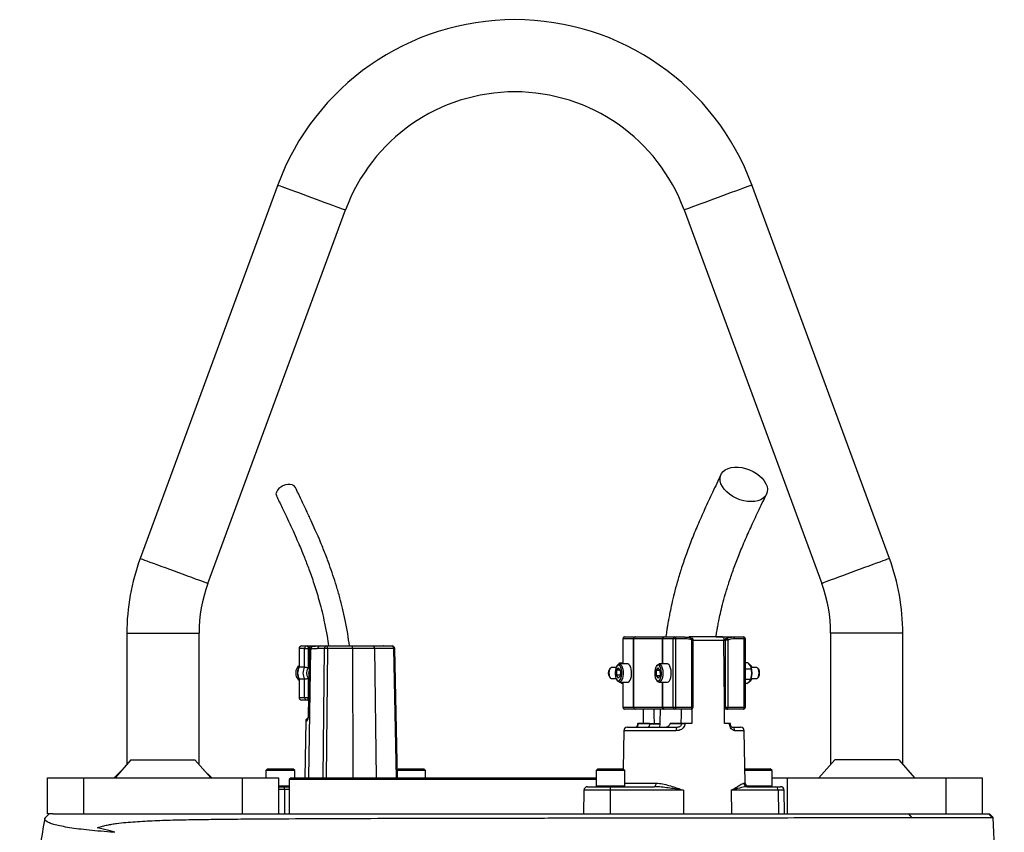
# Model space of a CAD drawing. Header units: millimetres. Extents: x 1536 to 5315, y 842 to 6038.
# Tile 18 of 18: x 3837 to 4928, y 5137 to 6038. Entities that reach past the tile are written whole.
import ezdxf

# ---------------------------------------------------------------- set-up
doc = ezdxf.new("R2010")
doc.units = ezdxf.units.MM
doc.header["$LTSCALE"] = 2

msp = doc.modelspace()

# ---------------------------------------------------------------- linework, layer by layer
at = {"color": 7, "linetype": 'Continuous', "lineweight": 25}
for p, q in [((4123, 5854.6), (3970.5, 5440.7)), ((4800.9, 5440.7), (4648.5, 5854.6)), ((4045.6, 5413.1), (4198.1, 5826.9)), ((4573.4, 5826.9), (4725.9, 5413.1)), ((3955.7, 5357.8), (3955.7, 5212.5)), ((4035.7, 5212.5), (4035.7, 5357.8)), ((4505.3, 5351.8), (4505.3, 5323.8)), ((4517.2, 5351.8), (4505.5, 5351.8)), ((4507.3, 5353.8), (4519, 5353.8)), ((4517.3, 5351.8), (4517.2, 5351.8)), ((4517.2, 5275.8), (4517.2, 5351.8)), ((4549.2, 5351.8), (4517.3, 5351.8)), ((4517.3, 5351.8), (4517.3, 5275.8)), ((4519, 5353.8), (4519.3, 5353.8)), ((4519.3, 5353.8), (4550.7, 5353.8)), ((4549.5, 5351.8), (4549.2, 5351.8)), ((4561.2, 5351.8), (4549.5, 5351.8)), ((4550.7, 5353.8), (4551.4, 5353.8)), ((4551.4, 5353.8), (4563.1, 5353.8)), ((4563.9, 5351.8), (4561.2, 5351.8)), ((4561.2, 5275.8), (4561.2, 5351.8)), ((4563.1, 5353.8), (4574, 5353.8)), ((4563.9, 5351.8), (4563.9, 5275.8)), ((4574.9, 5351.8), (4563.9, 5351.8)), ((4615.8, 5353.8), (4579.4, 5353.8)), ((4582, 5275.8), (4582, 5350.4)), ((4583.2, 5275.8), (4583.2, 5350.4)), ((4608.8, 5353.8), (4628.2, 5353.8)), ((4619.2, 5350.4), (4617.5, 5349.4)), ((4617.5, 5349.4), (4617.5, 5349.8)), ((4619.2, 5275.8), (4619.2, 5350.4)), ((4619.2, 5350.4), (4621.9, 5350.4)), ((4620.3, 5352.2), (4620.2, 5352.2)), ((4621.9, 5350.4), (4621.9, 5275.8)), ((4628.2, 5353.8), (4639.2, 5353.8)), ((4640, 5351.8), (4629.1, 5351.8)), ((4640, 5275.8), (4640, 5351.8)), ((4641.2, 5275.8), (4641.2, 5351.8)), ((4735.7, 5357.8), (4735.7, 5212.5)), ((4815.7, 5212.5), (4815.7, 5357.8)), ((4146.5, 5340.8), (4146.5, 5320.3)), ((4152.7, 5340.8), (4146.8, 5340.8)), ((4146.8, 5340.8), (4146.8, 5320.4)), ((4149.5, 5343.8), (4155.5, 5343.8)), ((4152.7, 5320.4), (4152.7, 5340.8)), ((4152.7, 5340.8), (4156.7, 5340.8)), ((4155.5, 5343.8), (4170.1, 5343.8)), ((4156.7, 5340.8), (4156.7, 5319.4)), ((4158, 5341.3), (4156.8, 5266.8)), ((4159.4, 5340.3), (4158.2, 5340.3)), ((4162.1, 5343.2), (4160.9, 5343.2)), ((4174.8, 5340.8), (4167.4, 5340.8)), ((4170.1, 5343.8), (4177.5, 5343.8)), ((4177.5, 5343.8), (4205.4, 5343.8)), ((4205.9, 5340.8), (4177.9, 5340.8)), ((4205.4, 5343.8), (4228.3, 5343.8)), ((4230.2, 5340.8), (4205.9, 5340.8)), ((4228.3, 5343.8), (4249.6, 5343.8)), ((4251.6, 5340.8), (4230.2, 5340.8)), ((4240, 5343.8), (4239.8, 5343.8)), ((4255.7, 5197.8), (4252.6, 5340.8)), ((4152.7, 5320.4), (4146.8, 5320.4)), ((4491.4, 5319.1), (4490.5, 5318)), ((4497.8, 5319.8), (4492.5, 5319.8)), ((4498.5, 5317.1), (4498.3, 5311.4)), ((4498.5, 5317.1), (4500.7, 5319.5)), ((4502.1, 5317.1), (4498.5, 5317.1)), ((4499.6, 5322.6), (4498.8, 5321.5)), ((4502.7, 5316.1), (4500.7, 5319.5)), ((4501.1, 5323.6), (4502.2, 5325.1)), ((4510.9, 5323.8), (4501.6, 5323.8)), ((4502.2, 5325.1), (4505.3, 5325.1)), ((4502.7, 5316.1), (4502.5, 5310.4)), ((4542.3, 5316.5), (4544.4, 5319.5)), ((4542.3, 5316.5), (4542.4, 5310.7)), ((4546.5, 5316.5), (4542.3, 5316.5)), ((4543.6, 5322.6), (4542.7, 5321.5)), ((4546.5, 5316.8), (4544.4, 5319.5)), ((4554.9, 5323.8), (4545.5, 5323.8)), ((4546.5, 5316.8), (4546.6, 5311.1)), ((4644, 5325.2), (4641.2, 5325.2)), ((4647.9, 5318.1), (4641.2, 5318.1)), ((4644, 5325.2), (4646.7, 5321.7)), ((4647.7, 5321.5), (4646.8, 5322.6)), ((4647.6, 5319.7), (4647.5, 5319.9)), ((4653.9, 5319.8), (4647.5, 5319.8)), ((4656, 5318), (4655.1, 5319.1)), ((4146.5, 5307.2), (4146.5, 5286.8)), ((4152.7, 5307.1), (4146.8, 5307.1)), ((4146.8, 5307.1), (4146.8, 5286.8)), ((4152.7, 5286.8), (4152.7, 5307.1)), ((4156.7, 5308.1), (4156.7, 5286.8)), ((4490.5, 5309.5), (4491.4, 5308.5)), ((4492.5, 5307.8), (4497.8, 5307.8)), ((4498.3, 5311.4), (4500.2, 5308)), ((4502.5, 5311.4), (4498.3, 5311.4)), ((4498.8, 5306), (4499.6, 5304.9)), ((4502.5, 5310.4), (4500.2, 5308)), ((4501.6, 5303.8), (4510.9, 5303.8)), ((4504, 5302.4), (4501.7, 5303.8)), ((4505.3, 5303.8), (4505.3, 5275.8)), ((4542.4, 5310.7), (4544.5, 5308)), ((4546.3, 5310.7), (4542.4, 5310.7)), ((4542.7, 5306), (4543.6, 5304.9)), ((4546.6, 5311.1), (4544.5, 5308)), ((4545.5, 5303.8), (4554.9, 5303.8)), ((4647.2, 5306.7), (4641.2, 5306.7)), ((4642.7, 5302.3), (4645.7, 5304.5)), ((4646.8, 5304.9), (4647.7, 5306)), ((4647.3, 5307.1), (4647.6, 5307.9)), ((4647.5, 5307.8), (4653.9, 5307.8)), ((4655.1, 5308.5), (4656, 5309.5)), ((4504, 5302.4), (4505.3, 5302.4)), ((4642.7, 5302.3), (4641.2, 5302.3)), ((4146.8, 5286.8), (4152.7, 5286.8)), ((4155.5, 5283.8), (4149.5, 5283.8)), ((4152.7, 5286.8), (4156.7, 5286.8)), ((4157.1, 5283.8), (4155.5, 5283.8)), ((4505.5, 5275.8), (4517.2, 5275.8)), ((4519, 5273.8), (4507.3, 5273.8)), ((4517.2, 5275.8), (4517.3, 5275.8)), ((4517.3, 5275.8), (4549.2, 5275.8)), ((4519.3, 5273.8), (4519, 5273.8)), ((4550.7, 5273.8), (4519.3, 5273.8)), ((4528.2, 5257.8), (4528.3, 5273.8)), ((4549.2, 5275.8), (4549.5, 5275.8)), ((4549.5, 5275.8), (4561.2, 5275.8)), ((4551.4, 5273.8), (4550.7, 5273.8)), ((4563.1, 5273.8), (4551.4, 5273.8)), ((4561.2, 5275.8), (4563.9, 5275.8)), ((4581.2, 5273.8), (4563.1, 5273.8)), ((4563.9, 5275.8), (4582, 5275.8)), ((4581.9, 5273.9), (4582, 5257.8)), ((4618.2, 5257.8), (4618.1, 5275.8)), ((4618.1, 5275.8), (4619.2, 5275.8)), ((4621.1, 5273.8), (4618.1, 5273.8)), ((4619.2, 5275.8), (4621.9, 5275.8)), ((4639.2, 5273.8), (4621.1, 5273.8)), ((4621.9, 5275.8), (4640, 5275.8)), ((4154, 5260.8), (4152.9, 5197.8)), ((4506.4, 5249.8), (4505.7, 5207.7)), ((4510.4, 5253.8), (4565.1, 5253.8)), ((4516.1, 5254), (4516.1, 5253.8)), ((4517.8, 5254), (4517.8, 5253.8)), ((4521.4, 5254), (4521.4, 5253.8)), ((4521.8, 5257.8), (4521.8, 5257.7)), ((4522.2, 5257.8), (4522.2, 5257.7)), ((4535, 5257.8), (4522.2, 5257.8)), ((4522.2, 5257.7), (4535, 5257.7)), ((4526, 5254), (4526, 5253.8)), ((4535, 5257.8), (4535, 5257.7)), ((4535, 5257.8), (4540.4, 5257.8)), ((4546, 5257), (4535, 5257)), ((4557.7, 5257.7), (4557.7, 5257.8)), ((4570.5, 5257.8), (4557.7, 5257.8)), ((4557.7, 5257.7), (4570.5, 5257.7)), ((4570.5, 5257.7), (4570.5, 5257.8)), ((4574.2, 5257.8), (4574.2, 5257.7)), ((4582, 5257.8), (4574.2, 5257.8)), ((4623.7, 5257.8), (4618.2, 5257.8)), ((4623.7, 5257.7), (4623.7, 5257.8)), ((4624.3, 5257.8), (4623.7, 5257.8)), ((4624.7, 5257.7), (4624.7, 5257.8)), ((4626.2, 5253.8), (4636, 5253.8)), ((4628, 5253.8), (4628, 5254)), ((4641.1, 5191.7), (4640, 5249.8)), ((3960.2, 5217.6), (3942.7, 5197.8)), ((3960.2, 5217.6), (4031.2, 5217.6)), ((4048.8, 5197.8), (4031.2, 5217.6)), ((4722.7, 5197.8), (4740.2, 5217.6)), ((4811.2, 5217.6), (4740.2, 5217.6)), ((4811.2, 5217.6), (4828.8, 5197.8)), ((3950.2, 5206.2), (3941.7, 5197.8)), ((4049.7, 5197.8), (4041.2, 5206.2)), ((4111.7, 5207.8), (4109.7, 5205.8)), ((4109.7, 5205.8), (4109.7, 5197.8)), ((4141.7, 5205.8), (4109.7, 5205.8)), ((4111.7, 5207.8), (4139.7, 5207.8)), ((4141.7, 5205.8), (4139.7, 5207.8)), ((4141.7, 5197.8), (4141.7, 5205.8)), ((4256.7, 5207.8), (4255.5, 5206.5)), ((4286.7, 5205.8), (4255.5, 5205.8)), ((4256.7, 5207.8), (4284.7, 5207.8)), ((4286.7, 5205.8), (4284.7, 5207.8)), ((4286.7, 5197.8), (4286.7, 5205.8)), ((4477.7, 5207.8), (4475.7, 5205.8)), ((4475.7, 5205.8), (4475.7, 5188.6)), ((4477.2, 5205.8), (4475.7, 5205.8)), ((4507.7, 5205.8), (4477.2, 5205.8)), ((4477.7, 5207.8), (4479, 5207.8)), ((4479, 5207.8), (4505.7, 5207.8)), ((4507.7, 5205.8), (4505.7, 5207.8)), ((4507.7, 5188.6), (4507.7, 5205.8)), ((4640.8, 5207.8), (4640.8, 5207.7)), ((4640.8, 5207.8), (4642.1, 5207.8)), ((4670.8, 5205.8), (4640.8, 5205.8)), ((4642.1, 5207.8), (4668.8, 5207.8)), ((4670.8, 5205.8), (4668.8, 5207.8)), ((4670.8, 5188.6), (4670.8, 5205.8)), ((3867.7, 5157.8), (3867.7, 5197.8)), ((3867.7, 5197.8), (3907.7, 5197.8)), ((3907.7, 5197.8), (3907.7, 5157.8)), ((3907.7, 5197.8), (4083.7, 5197.8)), ((4083.7, 5157.8), (4083.7, 5197.8)), ((4083.7, 5197.8), (4123.7, 5197.8)), ((4123.7, 5197.8), (4123.7, 5157.8)), ((4137.7, 5197.8), (4135.7, 5195.8)), ((4135.7, 5195.8), (4135.7, 5157.8)), ((4475.7, 5195.8), (4135.7, 5195.8)), ((4137.7, 5197.8), (4475.7, 5197.8)), ((4670.8, 5197.8), (4687.7, 5197.8)), ((4687.7, 5197.8), (4687.7, 5157.8)), ((4687.7, 5197.8), (4863.7, 5197.8)), ((4863.7, 5157.8), (4863.7, 5197.8)), ((4863.7, 5197.8), (4903.7, 5197.8)), ((4903.7, 5197.8), (4903.7, 5157.8)), ((4123.7, 5187.8), (4129.9, 5187.8)), ((4129.9, 5187.8), (4135.7, 5187.8)), ((4130.4, 5184.8), (4130.4, 5157.8)), ((4462.3, 5183.8), (4461.8, 5157.8)), ((4466.3, 5187.8), (4491.5, 5187.8)), ((4491.5, 5187.8), (4540.1, 5187.8)), ((4572.8, 5183.8), (4491.5, 5183.8)), ((4491.5, 5183.8), (4491.5, 5157.8)), ((4572.8, 5183.8), (4572.8, 5157.8)), ((4625.6, 5183.8), (4625.9, 5157.8)), ((4677.4, 5183.8), (4625.6, 5183.8)), ((4643.3, 5187.8), (4674.4, 5187.8)), ((4674.4, 5187.8), (4680.2, 5187.8)), ((4677.4, 5183.8), (4677.8, 5157.8)), ((4684.7, 5157.8), (4684.2, 5183.8)), ((3864.8, 5152.8), (3869.7, 5157.8)), ((3873.6, 5157.8), (3867.7, 5157.8)), ((3873.6, 5157.8), (4822.2, 5157.8)), ((4825.6, 5153.7), (4822.2, 5157.8)), ((4822.2, 5157.8), (4910.6, 5157.8)), ((4914.7, 5153.7), (4910.6, 5157.8)), ((4910.6, 5157.8), (4911.7, 5157.8)), ((4915.9, 5153.6), (4911.7, 5157.8)), ((4914.7, 5153.7), (4915.9, 5153.6)), ((4928.2, 4877.8), (4915.9, 5153.6))]:
    msp.add_line(p, q, dxfattribs=at)
at = {"color": 8, "linetype": 'Continuous', "lineweight": 25}
for p, q in [((3955.7, 5357.8), (3995.7, 5357.8)), ((3995.7, 5357.8), (4035.7, 5357.8)), ((4505.5, 5351.8), (4505.3, 5351.8)), ((4505.5, 5351.8), (4505.5, 5323.8)), ((4549.2, 5323.8), (4549.2, 5351.8)), ((4549.5, 5351.8), (4549.5, 5323.8)), ((4582, 5350.4), (4583.2, 5350.4)), ((4617.5, 5349.8), (4583.2, 5349.8)), ((4641.2, 5351.8), (4640, 5351.8)), ((4775.7, 5357.8), (4735.7, 5357.8)), ((4815.7, 5357.8), (4775.7, 5357.8)), ((4146.5, 5340.8), (4146.8, 5340.8)), ((4158, 5340.8), (4156.7, 5340.8)), ((4159.4, 5340.3), (4157.2, 5197.8)), ((4173.3, 5197.8), (4174.8, 5340.8)), ((4177.9, 5340.8), (4176.5, 5197.8)), ((4205.9, 5340.8), (4206.3, 5197.8)), ((4230.2, 5340.8), (4231.9, 5197.8)), ((4254.6, 5197.8), (4251.6, 5340.8)), ((4505.5, 5303.8), (4505.5, 5275.8)), ((4549.2, 5275.8), (4549.2, 5303.8)), ((4549.5, 5303.8), (4549.5, 5275.8)), ((4146.5, 5286.8), (4146.8, 5286.8)), ((4156.7, 5286.8), (4157.1, 5286.8)), ((4505.3, 5275.8), (4505.5, 5275.8)), ((4582, 5275.8), (4583.2, 5275.8)), ((4640, 5275.8), (4641.2, 5275.8)), ((4155.1, 5260.8), (4154, 5260.8)), ((4564.6, 5249.8), (4506.4, 5249.8)), ((4535, 5257.7), (4546.3, 5257.7)), ((4640, 5249.8), (4629.5, 5249.8)), ((4123.7, 5188.6), (4135.7, 5188.6)), ((4130.4, 5184.8), (4123.7, 5184.8)), ((4135.7, 5184.8), (4130.4, 5184.8)), ((4491.5, 5183.8), (4462.3, 5183.8)), ((4475.7, 5188.6), (4477.2, 5188.6)), ((4477.2, 5188.6), (4507.7, 5188.6)), ((4507.7, 5191.7), (4542, 5191.7)), ((4639.4, 5191.7), (4641.1, 5191.7)), ((4642.7, 5188.6), (4670.8, 5188.6)), ((4684.2, 5183.8), (4677.4, 5183.8))]:
    msp.add_line(p, q, dxfattribs=at)
at = {"color": 8, "linetype": 'Continuous', "lineweight": 25, "flags": 128}
for points in [[(4123, 5854.6), (4123.2, 5854.5), (4124, 5854.2), (4125.5, 5853.6), (4127.6, 5852.9), (4130.3, 5851.9), (4133.5, 5850.7), (4137.3, 5849.3), (4141.4, 5847.8), (4145.9, 5846.1), (4150.6, 5844.4), (4155.5, 5842.6), (4160.5, 5840.7)], [(4648.5, 5854.6), (4648.3, 5854.5), (4647.4, 5854.2), (4646, 5853.6), (4643.8, 5852.9), (4641.1, 5851.9), (4637.9, 5850.7), (4634.2, 5849.3), (4630.1, 5847.8), (4625.6, 5846.1), (4620.8, 5844.4), (4615.9, 5842.6), (4610.9, 5840.7)], [(4160.5, 5840.7), (4165.5, 5838.9), (4170.4, 5837.1), (4175.2, 5835.3), (4179.7, 5833.7), (4183.8, 5832.2), (4187.5, 5830.8), (4190.7, 5829.6), (4193.4, 5828.6), (4195.5, 5827.8), (4197, 5827.3), (4197.9, 5827), (4198.1, 5826.9)], [(4610.9, 5840.7), (4605.9, 5838.9), (4601, 5837.1), (4596.3, 5835.3), (4591.8, 5833.7), (4587.7, 5832.2), (4583.9, 5830.8), (4580.7, 5829.6), (4578, 5828.6), (4575.9, 5827.8), (4574.4, 5827.3), (4573.6, 5827), (4573.4, 5826.9)], [(3970.5, 5440.7), (3970.7, 5440.7), (3971.5, 5440.4), (3973, 5439.8), (3975.1, 5439), (3977.8, 5438), (3981.1, 5436.8), (3984.8, 5435.5), (3988.9, 5434), (3993.4, 5432.3), (3998.1, 5430.6), (4003.1, 5428.7), (4008.1, 5426.9)], [(4800.9, 5440.7), (4800.7, 5440.7), (4799.9, 5440.4), (4798.4, 5439.8), (4796.3, 5439), (4793.6, 5438), (4790.4, 5436.8), (4786.7, 5435.5), (4782.5, 5434), (4778, 5432.3), (4773.3, 5430.6), (4768.4, 5428.7), (4763.4, 5426.9)], [(4008.1, 5426.9), (4013.1, 5425.1), (4018, 5423.3), (4022.7, 5421.5), (4027.2, 5419.9), (4031.3, 5418.3), (4035, 5417), (4038.3, 5415.8), (4041, 5414.8), (4043.1, 5414), (4044.6, 5413.5), (4045.4, 5413.1), (4045.6, 5413.1)], [(4763.4, 5426.9), (4758.4, 5425.1), (4753.5, 5423.3), (4748.7, 5421.5), (4744.3, 5419.9), (4740.1, 5418.3), (4736.4, 5417), (4733.2, 5415.8), (4730.5, 5414.8), (4728.4, 5414), (4726.9, 5413.5), (4726, 5413.1), (4725.9, 5413.1)], [(4582, 5350.4), (4582.1, 5350.8), (4582.2, 5351.2), (4582.2, 5351.5), (4582.2, 5351.8), (4582.1, 5352), (4582, 5352.2), (4581.9, 5352.2)], [(4156.8, 5266.8), (4156.9, 5266.8), (4157, 5266.8)], [(4624.7, 5257.7), (4624.7, 5257.7), (4624.6, 5257.7), (4624.5, 5257.7), (4624.3, 5257.7), (4624, 5257.7), (4623.7, 5257.7)]]:
    msp.add_lwpolyline(points, dxfattribs=at)
at = {"color": 7, "linetype": 'Continuous', "lineweight": 25, "flags": 128}
for points in [[(4647.8, 5503.7), (4643.7, 5503.9), (4639.4, 5504.6), (4635.2, 5505.8), (4631.1, 5507.5), (4627.2, 5509.5), (4623.6, 5511.9), (4620.5, 5514.6), (4617.8, 5517.5), (4615.7, 5520.5), (4614.2, 5523.6), (4613.3, 5526.6), (4613.2, 5529.6), (4613.7, 5532.4), (4614.8, 5534.9), (4616.6, 5537.1), (4619, 5539), (4622, 5540.4), (4625.3, 5541.4), (4629.1, 5541.9), (4633.1, 5541.9), (4637.3, 5541.4), (4641.5, 5540.4), (4645.7, 5539), (4649.7, 5537.1), (4653.4, 5534.9), (4656.8, 5532.4), (4659.8, 5529.6), (4662.2, 5526.6), (4664, 5523.6), (4665.2, 5520.5), (4665.7, 5517.5), (4665.5, 5514.6), (4664.7, 5511.9), (4663.2, 5509.5), (4661.1, 5507.5), (4658.4, 5505.8), (4655.2, 5504.6), (4651.6, 5503.9), (4647.8, 5503.7)], [(4142.6, 5519.4), (4142.3, 5519.9), (4141, 5521.3), (4139.1, 5522.2), (4136.8, 5522.7), (4134.2, 5522.7), (4131.4, 5522.2), (4128.7, 5521.3), (4126.2, 5519.9), (4124.1, 5518.2), (4122.5, 5516.3), (4121.4, 5514.3), (4121, 5512.3), (4121.4, 5510.5), (4121.5, 5510.2)], [(4563.1, 5353.8), (4563.2, 5353.7), (4563.4, 5353.6), (4563.5, 5353.4), (4563.7, 5353.2), (4563.8, 5352.9), (4563.8, 5352.5), (4563.9, 5352.2), (4563.9, 5351.8)], [(4574, 5353.8), (4574.2, 5353.7), (4574.3, 5353.6), (4574.5, 5353.4), (4574.6, 5353.2), (4574.7, 5352.9), (4574.8, 5352.5), (4574.8, 5352.2), (4574.9, 5351.8)], [(4581.9, 5352.2), (4581.8, 5352.2), (4581.6, 5352.2)], [(4618.1, 5275.8), (4618.1, 5281), (4617.5, 5349.4)], [(4620.3, 5352.2), (4620.5, 5352.2), (4620.7, 5352.2), (4620.9, 5352), (4621.1, 5351.8), (4621.3, 5351.5), (4621.6, 5351.2), (4621.7, 5350.8), (4621.9, 5350.4)], [(4629.1, 5351.8), (4629, 5352.2), (4629, 5352.5), (4628.9, 5352.9), (4628.8, 5353.2), (4628.7, 5353.4), (4628.5, 5353.6), (4628.4, 5353.7), (4628.2, 5353.8)], [(4640, 5351.8), (4640, 5352.2), (4640, 5352.5), (4639.9, 5352.9), (4639.8, 5353.2), (4639.7, 5353.4), (4639.5, 5353.6), (4639.3, 5353.7), (4639.2, 5353.8)], [(4155.5, 5343.8), (4155.7, 5343.7), (4155.9, 5343.5), (4156.2, 5343.3), (4156.3, 5342.9), (4156.5, 5342.4), (4156.6, 5341.9), (4156.7, 5341.3), (4156.7, 5340.8)], [(4158.2, 5340.3), (4158.1, 5334.3), (4157.7, 5310.3), (4157, 5266.8)], [(4230.2, 5340.8), (4230.2, 5341.4), (4230.1, 5341.9), (4229.9, 5342.5), (4229.6, 5342.9), (4229.3, 5343.3), (4229, 5343.5), (4228.6, 5343.7), (4228.3, 5343.8)], [(4251.6, 5340.8), (4251.5, 5341.4), (4251.4, 5341.9), (4251.2, 5342.5), (4251, 5342.9), (4250.7, 5343.3), (4250.4, 5343.5), (4250, 5343.7), (4249.6, 5343.8)], [(4492.5, 5319.8), (4492.4, 5319.7), (4491.5, 5319.2), (4490.8, 5318.1), (4490.3, 5316.4), (4490, 5314.4), (4490.1, 5312.3), (4490.4, 5310.4), (4491.1, 5308.9), (4491.9, 5308), (4492.5, 5307.8)], [(4504.2, 5312.9), (4504.2, 5315.4), (4503.8, 5317.7), (4503.2, 5319.8), (4502.4, 5321.4), (4501.4, 5322.3), (4500.3, 5322.6), (4499.3, 5322.1), (4498.4, 5321), (4497.6, 5319.3), (4497.1, 5317.1), (4496.8, 5314.7), (4496.8, 5312.2), (4497.2, 5309.8), (4497.8, 5307.7), (4498.6, 5306.2), (4499.6, 5305.2), (4500.6, 5305), (4501.7, 5305.4), (4502.6, 5306.6), (4503.4, 5308.3), (4503.9, 5310.4), (4504.2, 5312.9)], [(4499.6, 5322.6), (4500.6, 5323.5), (4501.7, 5323.8), (4502.9, 5323.3), (4503.9, 5322.1), (4504.8, 5320.3), (4505.4, 5318.1), (4505.7, 5315.5), (4505.8, 5312.7)], [(4515.1, 5312.7), (4515.1, 5315.5), (4514.7, 5318.1), (4514.1, 5320.3), (4513.2, 5322.1), (4512.2, 5323.3), (4511.1, 5323.8), (4510.9, 5323.8)], [(4548.2, 5314.1), (4548, 5316.6), (4547.5, 5318.8), (4546.8, 5320.6), (4545.9, 5321.9), (4544.8, 5322.5), (4543.8, 5322.4), (4542.8, 5321.6), (4541.9, 5320.2), (4541.2, 5318.2), (4540.8, 5315.9), (4540.7, 5313.4), (4540.9, 5311), (4541.4, 5308.7), (4542.1, 5306.9), (4543, 5305.6), (4544.1, 5305), (4545.1, 5305.1), (4546.1, 5305.9), (4547, 5307.3), (4547.7, 5309.3), (4548.1, 5311.6), (4548.2, 5314.1)], [(4543.6, 5322.6), (4544, 5323), (4545.1, 5323.7), (4546.2, 5323.6), (4547.3, 5322.8), (4548.3, 5321.3), (4549.1, 5319.3), (4549.6, 5316.8), (4549.8, 5314.2)], [(4559.1, 5314.2), (4558.9, 5316.8), (4558.4, 5319.3), (4557.6, 5321.3), (4556.7, 5322.8), (4555.6, 5323.6), (4554.9, 5323.8)], [(4656.4, 5314), (4656.3, 5316), (4655.8, 5317.8), (4655.1, 5319.1), (4654.2, 5319.7), (4653.9, 5319.8)], [(4505.8, 5312.7), (4505.5, 5310.1), (4505, 5307.7), (4504.1, 5305.8), (4503.1, 5304.5), (4502, 5303.8), (4500.9, 5303.9), (4499.8, 5304.7), (4499.6, 5304.9)], [(4510.9, 5303.8), (4511.4, 5303.8), (4512.5, 5304.5), (4513.5, 5305.8), (4514.3, 5307.7), (4514.9, 5310.1), (4515.1, 5312.7)], [(4549.8, 5314.2), (4549.6, 5311.4), (4549.2, 5308.9), (4548.5, 5306.7), (4547.6, 5305.1), (4546.6, 5304.1), (4545.4, 5303.8), (4544.3, 5304.2), (4543.6, 5304.9)], [(4554.9, 5303.8), (4555.9, 5304.1), (4557, 5305.1), (4557.9, 5306.7), (4558.6, 5308.9), (4559, 5311.4), (4559.1, 5314.2)], [(4646.8, 5304.9), (4645.9, 5304.1), (4644.9, 5303.8)], [(4653.9, 5307.8), (4654.4, 5307.9), (4655.3, 5308.7), (4655.9, 5310.1), (4656.3, 5311.9), (4656.4, 5314)], [(4155.5, 5283.8), (4155.7, 5283.8), (4155.9, 5284), (4156.2, 5284.3), (4156.3, 5284.6), (4156.5, 5285.1), (4156.6, 5285.6), (4156.7, 5286.2), (4156.7, 5286.8)], [(4540.4, 5257.8), (4540.3, 5267.3), (4540.3, 5273.8)], [(4563.9, 5275.8), (4563.9, 5275.4), (4563.8, 5275), (4563.8, 5274.7), (4563.7, 5274.3), (4563.5, 5274.1), (4563.4, 5273.9), (4563.2, 5273.8), (4563.1, 5273.8)], [(4569.9, 5273.8), (4569.9, 5267.3), (4569.8, 5257.8)], [(4581.2, 5273.8), (4581.3, 5273.8), (4581.5, 5273.9), (4581.6, 5274.1), (4581.8, 5274.3), (4581.9, 5274.7), (4582, 5275), (4582, 5275.4), (4582, 5275.8)], [(4621.1, 5273.8), (4621.2, 5273.8), (4621.4, 5273.9), (4621.5, 5274.1), (4621.7, 5274.3), (4621.8, 5274.7), (4621.8, 5275), (4621.9, 5275.4), (4621.9, 5275.8)], [(4639.2, 5273.8), (4639.3, 5273.8), (4639.5, 5273.9), (4639.7, 5274.1), (4639.8, 5274.3), (4639.9, 5274.7), (4640, 5275), (4640, 5275.4), (4640, 5275.8)], [(4542, 5191.7), (4541.9, 5190.9), (4541.8, 5190.2), (4541.7, 5189.5), (4541.4, 5188.9), (4541.2, 5188.4), (4540.8, 5188.1), (4540.5, 5187.8), (4540.1, 5187.8)], [(3942.2, 5137.3), (3935.6, 5139.1), (3929.3, 5140.7), (3923.3, 5142.3)]]:
    msp.add_lwpolyline(points, dxfattribs=at)
at = {"color": 7, "linetype": 'Continuous', "lineweight": 25}
for centre, radius, start, end in [((4385.7, 5757.8), 280, 20.2253, 159.7747), ((4385.7, 5757.8), 200, 20.2253, 159.7747), ((4195.7, 5357.8), 240, 159.7747, 180), ((4575.7, 5357.8), 240, 0, 20.2253), ((4195.7, 5357.8), 160, 159.7747, 180), ((4575.7, 5357.8), 160, 0, 20.2253), ((4507.3, 5351.8), 2, 90, 180), ((4507.4, 5351.9), 1.91, 92.9572, 182.673), ((4519.1, 5351.9), 1.91, 92.9572, 182.6732), ((4519.3, 5351.8), 1.99, 90.2325, 180.2239), ((4551, 5352), 1.8, 100.0877, 187.3779), ((4551.5, 5351.9), 1.91, 92.9572, 182.6728), ((4563.2, 5351.9), 1.91, 92.9572, 182.6732), ((4581.2, 5350.4), 2, 0, 67.9451), ((4621.1, 5350.4), 2, 112.0549, 115.6655), ((4639.2, 5351.8), 2, 0, 90), ((4149.5, 5340.8), 3, 90, 180), ((4149.7, 5340.9), 2.87, 92.955, 182.6728), ((4155.6, 5340.9), 2.87, 92.955, 182.6728), ((4170.2, 5340.9), 2.86, 92.8889, 181.7457), ((4177.6, 5340.9), 2.86, 92.8891, 181.7456), ((4176.3, 5250.4), 90.4, 88.9892, 91.0108), ((4172.9, 5341.5), 5.07, 351.9566, 26.2071), ((4200.9, 5341.5), 5.07, 351.9556, 26.2075), ((4249.6, 5340.8), 3, 1.2249, 90), ((4153.4, 5313.8), 10.6, 130.206, 201.121), ((4158, 5313.8), 13, 149.3569, 210.6431), ((4163.9, 5313.8), 13, 149.3569, 210.6431), ((4164.6, 5313.8), 9.71, 144.3499, 215.6501), ((4166.5, 5313.8), 9.34, 166.1812, 193.2165), ((4497.3, 5313.8), 8.02, 148.225, 211.775), ((4644.6, 5321), 2.77, 35.2751, 84.0228), ((4645, 5318.9), 3.8, 12.3866, 71.446), ((4627.3, 5313.8), 21, 356.1046, 16.0713), ((4650.2, 5314.3), 6.85, 357.1809, 32.6665), ((4152.7, 5313.3), 9.78, 200.0383, 231.095), ((4644.8, 5308.8), 4.04, 290.3688, 345.6383), ((4629, 5313.4), 19.3, 343.4811, 357.1712), ((4649.7, 5313.4), 7.32, 328.2344, 4.3747), ((4149.5, 5286.8), 3, 180, 270), ((4149.7, 5286.6), 2.87, 177.3272, 267.045), ((4155.6, 5286.6), 2.87, 177.3272, 267.045), ((4507.3, 5275.8), 2, 180, 270), ((4507.4, 5275.7), 1.91, 177.327, 267.0428), ((4519.1, 5275.7), 1.91, 177.3268, 267.0428), ((4519.3, 5275.8), 1.99, 179.7761, 269.7675), ((4551, 5275.5), 1.8, 172.6221, 259.9123), ((4551.5, 5275.7), 1.91, 177.3272, 267.0428), ((4563.2, 5275.7), 1.91, 177.3268, 267.0428), ((4581.2, 5275.8), 2, 270, 0), ((4621.2, 5275.7), 1.91, 177.3272, 267.0428), ((4639.2, 5275.8), 2, 270, 0), ((4157, 5260.8), 3, 103.3667, 179), ((4510.4, 5249.8), 4, 90, 179), ((4572.5, 5250.8), 8.01, 158.1843, 186.8419), ((4572.3, 5134.9), 122.8, 89.1411, 90.8589), ((4625.8, 5250.1), 3.71, 356.415, 84.8111), ((4636, 5249.8), 4, 1, 90), ((4125.3, 5185.5), 5.07, 351.9572, 26.208), ((4466.3, 5183.8), 4, 90, 179), ((4476.5, 5188.6), 0.8, 180, 270), ((4642.9, 5184.8), 151.4, 178.8804, 180.3678), ((4506.9, 5188.6), 0.8, 270, 0), ((4643.4, 5191.7), 3.95, 180.2991, 269.3086), ((4645.1, 5191.8), 4, 181, 270), ((4670, 5188.6), 0.8, 270, 360), ((4673.8, 5184.2), 3.61, 354.381, 81.7943), ((4680.2, 5183.8), 4, 1, 90)]:
    msp.add_arc(centre, radius, start, end, dxfattribs=at)
at = {"color": 8, "linetype": 'Continuous', "lineweight": 25}
for centre, radius, start, end in [((4621, 5350.6), 1.78, 117.4703, 187.1318), ((4162.3, 5340.4), 2.88, 93.253, 181.3754), ((4252.5, 5308.1), 32.7, 89.7566, 91.5658), ((4158.1, 5260.8), 3.03, 131.2124, 179.1803), ((4522.4, 5269.1), 11.4, 267.1618, 269.043)]:
    msp.add_arc(centre, radius, start, end, dxfattribs=at)
at = {"color": 7, "linetype": 'Continuous', "lineweight": 25}
for points, knots in [([(4614.2, 5533.8), (4611.1, 5527.2), (4604.9, 5514.4), (4596.2, 5495.7), (4588.3, 5477.8), (4581.3, 5460.8), (4575.2, 5444.6), (4570.1, 5429.3), (4565.8, 5415.1), (4562.4, 5402.3), (4559.7, 5391), (4557.8, 5381.9), (4556.4, 5374.9), (4555.5, 5369.9), (4554.8, 5365.5), (4554, 5360.6), (4553.5, 5356.6), (4553.1, 5354.1), (4553.1, 5353.8)], [0, 0, 0, 0, 0.127577, 0.246228, 0.356245, 0.457658, 0.550248, 0.633902, 0.708547, 0.773827, 0.829405, 0.875162, 0.904689, 0.927937, 0.945193, 0.966121, 0.9955, 1, 1, 1, 1]), ([(4202.4, 5343.8), (4201.8, 5348.4), (4200.5, 5358.1), (4197.8, 5372.1), (4194.8, 5385.3), (4191.6, 5397.9), (4188.1, 5410.2), (4184.2, 5422.3), (4180.7, 5432.4), (4177.6, 5440.8), (4174.8, 5447.9), (4171.9, 5455.2), (4168.5, 5463.4), (4164.4, 5472.6), (4159.8, 5482.9), (4154.6, 5494.1), (4148.8, 5506.4), (4144.7, 5514.9), (4142.6, 5519.4)], [0, 0, 0, 0, 0.0633762, 0.1353148, 0.2008129, 0.2597792, 0.329188, 0.3951136, 0.4589342, 0.5006808, 0.5415238, 0.5838394, 0.6340089, 0.6923324, 0.7575043, 0.8304923, 0.911313, 1, 1, 1, 1]), ([(4608.6, 5353.8), (4608.8, 5355.2), (4609.2, 5357.8), (4609.9, 5361.8), (4610.7, 5366.3), (4611.9, 5372.4), (4613.6, 5380.4), (4616, 5390.3), (4619.1, 5401.6), (4623, 5414.2), (4627.7, 5428), (4633.3, 5442.8), (4639.8, 5458.6), (4647.3, 5475.4), (4655.7, 5493.3), (4661.5, 5505.4), (4664.6, 5511.8)], [0, 0, 0, 0, 0.021947, 0.039292, 0.061997, 0.091491, 0.135883, 0.190174, 0.254489, 0.328962, 0.413776, 0.509231, 0.615563, 0.73284, 0.861054, 1, 1, 1, 1]), ([(4121.5, 5510.2), (4123.6, 5505.8), (4127.7, 5497.3), (4133.5, 5485.2), (4138.6, 5474.1), (4143.1, 5464.1), (4147, 5455.2), (4150.3, 5447.4), (4153.1, 5440.4), (4155.6, 5433.8), (4158.3, 5426.8), (4161, 5419.1), (4163.8, 5410.7), (4166.6, 5401.8), (4169.4, 5392.1), (4172.2, 5381.1), (4175, 5368.5), (4177.5, 5356), (4178.7, 5347.4), (4179.2, 5343.8)], [0, 0, 0, 0, 0.0919651, 0.1756834, 0.25113, 0.3183164, 0.3772713, 0.4271797, 0.4694071, 0.5098834, 0.551218, 0.5992338, 0.6483737, 0.6986673, 0.7512775, 0.8101578, 0.8755858, 0.9475531, 1, 1, 1, 1]), ([(4574, 5353.8), (4575.2, 5353.7), (4577.8, 5353.6), (4580.3, 5352.7), (4581.6, 5352.2)], [0, 0, 0, 0, 0.458113, 1, 1, 1, 1]), ([(4582, 5350.4), (4581.9, 5350.4), (4579.6, 5351.3), (4577.2, 5351.5), (4574.9, 5351.8)], [0, 0, 0, 0, 0.044, 1, 1, 1, 1]), ([(4579.4, 5353.8), (4579.2, 5353.8), (4578.8, 5353.8), (4578.4, 5353.4), (4578.2, 5353.3)], [0, 0, 0, 0, 0.479095, 1, 1, 1, 1]), ([(4580.8, 5352.5), (4580.8, 5352.5), (4580.7, 5352.9), (4580.3, 5353.4), (4579.8, 5353.7), (4579.5, 5353.8), (4579.4, 5353.8)], [0, 0, 0, 0, 0.02627, 0.40594, 0.80435, 1, 1, 1, 1]), ([(4615.7, 5353.8), (4615.8, 5353.7), (4616.2, 5353.7), (4616.7, 5353.2), (4617.2, 5352.3), (4617.5, 5351.1), (4617.5, 5350.2), (4617.5, 5349.8)], [0, 0, 0, 0, 0.1410662, 0.3741304, 0.6010618, 0.8168566, 1, 1, 1, 1]), ([(4617.5, 5350.6), (4618.2, 5351), (4619.1, 5351.6), (4620.1, 5352.1), (4620.3, 5352.2)], [0, 0, 0, 0, 0.783227, 1, 1, 1, 1]), ([(4620.3, 5352.2), (4620.4, 5352.3), (4621.7, 5352.8), (4624.3, 5353.6), (4626.9, 5353.7), (4628.2, 5353.8)], [0, 0, 0, 0, 0.043868, 0.514837, 1, 1, 1, 1]), ([(4629.1, 5351.8), (4627.9, 5351.7), (4625.4, 5351.6), (4623.1, 5350.8), (4621.9, 5350.4)], [0, 0, 0, 0, 0.492253, 1, 1, 1, 1]), ([(4158.3, 5342.4), (4158.2, 5342.3), (4158, 5341.8), (4158, 5341), (4158.1, 5340.5), (4158.2, 5340.3), (4158.2, 5340.3)], [0, 0, 0, 0, 0.26645, 0.785895, 0.995141, 1, 1, 1, 1]), ([(4161.2, 5343.2), (4161, 5343.2), (4160.4, 5343.3), (4159.4, 5343.1), (4158.7, 5342.7), (4158.3, 5342.4)], [0, 0, 0, 0, 0.193187, 0.595371, 1, 1, 1, 1]), ([(4167.4, 5340.8), (4166, 5340.7), (4163.4, 5340.5), (4160.7, 5340.4), (4159.4, 5340.3)], [0, 0, 0, 0, 0.500035, 1, 1, 1, 1]), ([(4169.9, 5343.7), (4169.7, 5343.7), (4168.6, 5343.8), (4166.2, 5343.5), (4163.9, 5343.2), (4162.5, 5343.3), (4162.1, 5343.3)], [0, 0, 0, 0, 0.06994, 0.391707, 0.861946, 1, 1, 1, 1]), ([(4146.6, 5320.3), (4146.5, 5320.2), (4145.9, 5319.3), (4145.2, 5317.4), (4144.7, 5314.7), (4144.8, 5311.9), (4145.4, 5309.4), (4146.2, 5307.9), (4146.6, 5307.2)], [0, 0, 0, 0, 0.0354, 0.232951, 0.431526, 0.63111, 0.831398, 1, 1, 1, 1]), ([(4146.6, 5320.3), (4146.6, 5320.3), (4146.5, 5320.4), (4146.7, 5320.4), (4146.8, 5320.4)], [0, 0, 0, 0, 0.125218, 1, 1, 1, 1]), ([(4152.7, 5320.4), (4152.9, 5320.4), (4153.2, 5320.4), (4154, 5320.2), (4155, 5320), (4155.9, 5319.7), (4156.5, 5319.5), (4156.7, 5319.4), (4156.7, 5319.4)], [0, 0, 0, 0, 0.20226, 0.404409, 0.60996, 0.823838, 0.995948, 1, 1, 1, 1]), ([(4646.7, 5321.7), (4646.8, 5321.6), (4647.4, 5320.4), (4647.6, 5319.2), (4647.9, 5318.1)], [0, 0, 0, 0, 0.0702248, 1, 1, 1, 1]), ([(4647.9, 5318.1), (4648.1, 5316.7), (4648.4, 5314.8), (4648.3, 5312.9), (4648.3, 5312.4)], [0, 0, 0, 0, 0.755653, 1, 1, 1, 1]), ([(4146.6, 5307.2), (4146.6, 5307.2), (4146.5, 5307.1), (4146.7, 5307.1), (4146.8, 5307.1)], [0, 0, 0, 0, 0.1263801, 1, 1, 1, 1]), ([(4152.7, 5307.1), (4152.9, 5307.1), (4153.2, 5307.2), (4154, 5307.3), (4155, 5307.5), (4155.9, 5307.8), (4156.5, 5308), (4156.7, 5308.1), (4156.7, 5308.1)], [0, 0, 0, 0, 0.20226, 0.404409, 0.60996, 0.823838, 0.995948, 1, 1, 1, 1]), ([(4645.7, 5304.5), (4645.8, 5304.6), (4646.5, 5305.3), (4646.9, 5306), (4647.2, 5306.7)], [0, 0, 0, 0, 0.070196, 1, 1, 1, 1]), ([(4648.3, 5312.4), (4648.1, 5310.9), (4647.9, 5309), (4647.3, 5307.1), (4647.2, 5306.7)], [0, 0, 0, 0, 0.77308, 1, 1, 1, 1]), ([(4546.9, 5273.8), (4546.8, 5271.9), (4546.5, 5265.2), (4546.3, 5258.6), (4546.1, 5253.8)], [0, 0, 0, 0, 0.28188, 1, 1, 1, 1]), ([(4155.1, 5260.8), (4155.2, 5260.8), (4155.4, 5260.9), (4156, 5261.6), (4156.5, 5263), (4156.9, 5264.8), (4157, 5266.1), (4157, 5266.8)], [0, 0, 0, 0, 0.15644, 0.373174, 0.586059, 0.794617, 1, 1, 1, 1]), ([(4156.8, 5266.8), (4156.8, 5266.8), (4156.8, 5266.3), (4156.7, 5265.3), (4156.5, 5264), (4156.2, 5263.2), (4156.1, 5262.9), (4156.1, 5262.9), (4156.1, 5262.9)], [0, 0, 0, 0, 0.000669, 0.269115, 0.541165, 0.76467, 0.932213, 1, 1, 1, 1]), ([(4521.8, 5257.7), (4521.8, 5257.6), (4521.8, 5257), (4521.6, 5256), (4521.2, 5254.9), (4520.6, 5254.1), (4520.2, 5253.8), (4520.2, 5253.8), (4520.2, 5253.8)], [0, 0, 0, 0, 0.048399, 0.219925, 0.396507, 0.590608, 0.807438, 1, 1, 1, 1]), ([(4522.2, 5257.7), (4522.2, 5257.6), (4522.1, 5257), (4522, 5256.5), (4521.9, 5255.7), (4521.7, 5255.3), (4521.3, 5254.5), (4520.8, 5253.9), (4520.5, 5253.8), (4520.3, 5253.8)], [0, 0, 0, 0, 0.049508, 0.202323, 0.223831, 0.401938, 0.436554, 0.706726, 1, 1, 1, 1]), ([(4521.8, 5257.8), (4521.8, 5257.8), (4521.9, 5257.8), (4522.1, 5257.8), (4522.2, 5257.8)], [0, 0, 0, 0, 0.686005, 1, 1, 1, 1]), ([(4535, 5257), (4535, 5256.9), (4534.9, 5256.5), (4534.8, 5255.7), (4534.4, 5254.7), (4534, 5253.9), (4533.7, 5253.8), (4533.6, 5253.8)], [0, 0, 0, 0, 0.046051, 0.178726, 0.36969, 0.657904, 1, 1, 1, 1]), ([(4535, 5257.7), (4535, 5257.5), (4535, 5257.3), (4535, 5257.1), (4535, 5257)], [0, 0, 0, 0, 0.797283, 1, 1, 1, 1]), ([(4551.8, 5253.8), (4552.9, 5253.9), (4554.5, 5254), (4556.4, 5255.1), (4557.2, 5256), (4557.5, 5256.8), (4557.6, 5257)], [0, 0, 0, 0, 0.4999569, 0.6966425, 0.8950922, 1, 1, 1, 1]), ([(4557.6, 5257), (4557.6, 5257.1), (4557.7, 5257.3), (4557.7, 5257.5), (4557.7, 5257.7)], [0, 0, 0, 0, 0.202725, 1, 1, 1, 1]), ([(4574.2, 5257.7), (4574.1, 5256.9), (4573.9, 5255.2), (4572.5, 5253), (4570.4, 5251.2), (4567.7, 5250.1), (4565.6, 5249.9), (4564.6, 5249.8)], [0, 0, 0, 0, 0.181757, 0.36587, 0.558185, 0.769184, 1, 1, 1, 1]), ([(4565.1, 5253.8), (4565.7, 5253.8), (4566.8, 5253.9), (4568.4, 5254.4), (4569.5, 5255.3), (4570.3, 5256.4), (4570.5, 5257.2), (4570.5, 5257.6), (4570.5, 5257.7)], [0, 0, 0, 0, 0.25717, 0.478804, 0.66761, 0.837588, 0.969713, 1, 1, 1, 1]), ([(4570.5, 5257.8), (4570.7, 5257.8), (4571.2, 5257.8), (4572.3, 5257.8), (4573.4, 5257.8), (4574, 5257.8), (4574.2, 5257.8)], [0, 0, 0, 0, 0.2935578, 0.5871158, 0.8806535, 1, 1, 1, 1]), ([(4623.7, 5257.8), (4623.9, 5257.8), (4624.4, 5257.8), (4624.7, 5257.8), (4624.6, 5257.8), (4624.6, 5257.8)], [0, 0, 0, 0, 0.473704, 0.947416, 1, 1, 1, 1]), ([(4629.5, 5249.8), (4628.9, 5249.9), (4627.5, 5250.1), (4625.6, 5251.8), (4624.2, 5254.2), (4623.7, 5256.3), (4623.7, 5257.4), (4623.7, 5257.7)], [0, 0, 0, 0, 0.264352, 0.526603, 0.750393, 0.944219, 1, 1, 1, 1]), ([(4626.3, 5253.7), (4626.3, 5253.7), (4626.4, 5253.7), (4626.1, 5253.8), (4625.6, 5254.3), (4625.1, 5255.3), (4624.7, 5256.5), (4624.7, 5257.3), (4624.7, 5257.7)], [0, 0, 0, 0, 0.021728, 0.256083, 0.48365, 0.675198, 0.84317, 1, 1, 1, 1]), ([(4572.8, 5183.8), (4572.8, 5183.8), (4567.7, 5184.7), (4560, 5186), (4549.9, 5187.2), (4544.2, 5187.7), (4540.9, 5187.8), (4540.1, 5187.8)], [0, 0, 0, 0, 0.002286, 0.467146, 0.696954, 0.928045, 1, 1, 1, 1]), ([(4542, 5191.7), (4542.7, 5191.7), (4545.7, 5191.6), (4551.2, 5190.7), (4558.3, 5188.7), (4565.5, 5186.4), (4570.3, 5184.7), (4572.8, 5183.8), (4572.8, 5183.8)], [0, 0, 0, 0, 0.073771, 0.304752, 0.536258, 0.76698, 0.997774, 1, 1, 1, 1]), ([(4625.6, 5183.8), (4625.6, 5183.8), (4626.1, 5184.1), (4628.3, 5185.4), (4631.7, 5187.5), (4635.2, 5189.7), (4637.8, 5191.3), (4638.9, 5191.6), (4639.4, 5191.7)], [0, 0, 0, 0, 0.002226, 0.076482, 0.335855, 0.595039, 0.797769, 1, 1, 1, 1]), ([(4643.3, 5187.8), (4642.4, 5187.7), (4640.4, 5187.6), (4635.4, 5186.5), (4630.4, 5185.1), (4626.3, 5184), (4625.6, 5183.8), (4625.6, 5183.8)], [0, 0, 0, 0, 0.199841, 0.401094, 0.899212, 0.997714, 1, 1, 1, 1]), ([(3864.8, 5152.8), (3861.1, 5132.2), (3853.6, 5089.9), (3844.2, 5025.6), (3839.4, 4981.9), (3836.9, 4960.1)], [0, 0, 0, 0, 0.32309, 0.662083, 1, 1, 1, 1]), ([(3942.2, 5137.3), (3941.9, 5137.3), (3936.7, 5137.7), (3926.8, 5138.4), (3913.8, 5139.6), (3902.1, 5140.9), (3891.9, 5142.4), (3883.2, 5143.9), (3876.1, 5145.5), (3870.8, 5147.2), (3867.1, 5149), (3864.9, 5150.9), (3864.8, 5152.2), (3864.8, 5152.8)], [0, 0, 0, 0, 0.004301, 0.102556, 0.200887, 0.299141, 0.400327, 0.501599, 0.602786, 0.701453, 0.80012, 0.90006, 1, 1, 1, 1]), ([(3923.3, 5142.3), (3925.2, 5143), (3927, 5143.6), (3930.5, 5144.5), (3932.3, 5145), (3935.7, 5145.7), (3937.5, 5146), (3940.9, 5146.6), (3942.6, 5146.8), (3947.7, 5147.5), (3951.1, 5147.9), (3958, 5148.6), (3961.5, 5148.8), (3968.5, 5149.3), (3972, 5149.6), (3979.3, 5149.9), (3982.9, 5150.1), (3990.4, 5150.4), (3994.1, 5150.6), (4001.7, 5150.8), (4005.6, 5150.9), (4017.3, 5151.2), (4025.3, 5151.4), (4041.8, 5151.6), (4050.2, 5151.7), (4067.6, 5151.9), (4076.5, 5152), (4090.1, 5152.1), (4094.7, 5152.2), (4104, 5152.2), (4108.8, 5152.2), (4132.5, 5152.4), (4152.1, 5152.5), (4192.2, 5152.6), (4212.7, 5152.7), (4244.4, 5152.8), (4255, 5152.8), (4271.3, 5152.8), (4276.7, 5152.9), (4284.9, 5152.9), (4287.6, 5152.9), (4293.1, 5152.9), (4295.9, 5152.9), (4320.6, 5153), (4342.6, 5153), (4386.7, 5153.1), (4408.8, 5153.1), (4442, 5153.2), (4453.1, 5153.2), (4475.3, 5153.2), (4486.3, 5153.2), (4519, 5153.3), (4540.4, 5153.3), (4582.3, 5153.4), (4602.9, 5153.4), (4625.5, 5153.4), (4628, 5153.4), (4633, 5153.5), (4635.5, 5153.5), (4643, 5153.5), (4647.9, 5153.5), (4662.5, 5153.5), (4672, 5153.5), (4700, 5153.5), (4717.7, 5153.6), (4743.2, 5153.6), (4751.5, 5153.6), (4763.6, 5153.6), (4767.6, 5153.6), (4775.4, 5153.6), (4779.3, 5153.6), (4790.7, 5153.6), (4798.1, 5153.6), (4812.2, 5153.7), (4819, 5153.7), (4825.6, 5153.7)], [0, 0, 0, 0, 0.007812, 0.007812, 0.015625, 0.015625, 0.023437, 0.023437, 0.03125, 0.03125, 0.046875, 0.046875, 0.0625, 0.0625, 0.078125, 0.078125, 0.09375, 0.09375, 0.109375, 0.109375, 0.125, 0.125, 0.15625, 0.15625, 0.1875, 0.1875, 0.21875, 0.21875, 0.234375, 0.234375, 0.25, 0.25, 0.3125, 0.3125, 0.375, 0.375, 0.40625, 0.40625, 0.421875, 0.421875, 0.429687, 0.429687, 0.4375, 0.4375, 0.5, 0.5, 0.5625, 0.5625, 0.59375, 0.59375, 0.625, 0.625, 0.6875, 0.6875, 0.75, 0.75, 0.757812, 0.757812, 0.765625, 0.765625, 0.78125, 0.78125, 0.8125, 0.8125, 0.875, 0.875, 0.90625, 0.90625, 0.921875, 0.921875, 0.9375, 0.9375, 0.96875, 0.96875, 1, 1, 1, 1]), ([(4825.6, 5153.7), (4830.6, 5153.7), (4840.7, 5153.7), (4854.4, 5153.7), (4866.9, 5153.7), (4878.1, 5153.7), (4888.1, 5153.8), (4896.4, 5153.8), (4903.3, 5153.8), (4908.6, 5153.7), (4912.6, 5153.7), (4914, 5153.7), (4914.7, 5153.7)], [0, 0, 0, 0, 0.0990625, 0.1982013, 0.2972638, 0.3992035, 0.5012262, 0.6031661, 0.7017661, 0.8003662, 0.900181, 1, 1, 1, 1])]:
    msp.add_open_spline(points, degree=3, knots=knots, dxfattribs=at)

doc.saveas('drawing.dxf')
